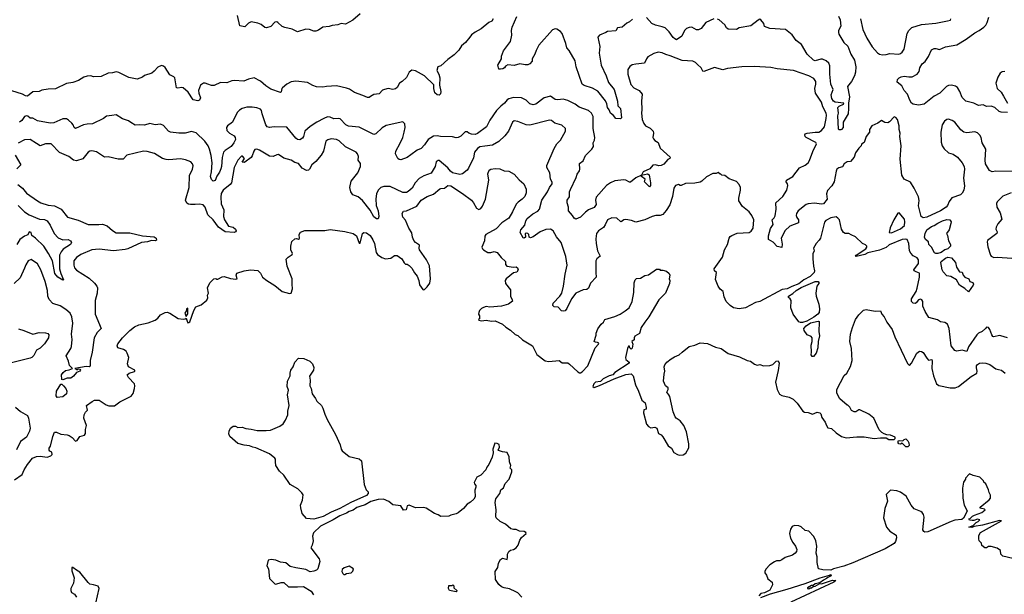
# Model space of a CAD drawing. Extents: x 2087054 to 2277909, y 548907 to 753496.
# Tile 82 of 256: x 2165370 to 2176230, y 616002 to 622346. Entities that reach past the tile are written whole.
import ezdxf

# ---------------------------------------------------------------- set-up
doc = ezdxf.new("R2010")
doc.units = 0

msp = doc.modelspace()

# ---------------------------------------------------------------- linework, layer by layer
at = {"layer": '0CON20XD'}
for points in [[(2169125, 622412), (2169045, 622340), (2168965, 622297), (2168916, 622304), (2168880, 622290), (2168815, 622281), (2168785, 622270), (2168715, 622265), (2168665, 622229), (2168635, 622220), (2168615, 622219), (2168565, 622239), (2168527, 622243), (2168435, 622213), (2168375, 622242), (2168295, 622258), (2168265, 622270), (2168216, 622316), (2168205, 622323), (2168185, 622320), (2168139, 622271), (2168093, 622257), (2168075, 622258), (2168032, 622292), (2167995, 622309), (2167925, 622324), (2167895, 622309), (2167855, 622268), (2167797, 622277), (2167774, 622394)], [(2172128, 622352), (2172095, 622323), (2172065, 622308), (2172016, 622264), (2171964, 622256), (2171945, 622222), (2171855, 622217), (2171835, 622203), (2171765, 622177), (2171746, 622154), (2171770, 622050), (2171763, 621975), (2171783, 621845), (2171838, 621728), (2171864, 621654), (2171926, 621575), (2171962, 621445), (2171966, 621396), (2171996, 621365), (2172008, 621262), (2171995, 621252), (2171946, 621256), (2171920, 621290), (2171885, 621313), (2171872, 621352), (2171855, 621378), (2171847, 621417), (2171832, 621452), (2171747, 621557), (2171689, 621589), (2171595, 621619), (2171574, 621635), (2171506, 621825), (2171495, 621891), (2171429, 622005), (2171406, 622035), (2171394, 622085), (2171352, 622195), (2171334, 622215), (2171295, 622241), (2171275, 622244), (2171245, 622234), (2171095, 622064), (2171065, 622005), (2171052, 621965), (2171022, 621915), (2171022, 621888), (2170995, 621858), (2170973, 621847), (2170945, 621847), (2170885, 621859), (2170825, 621842), (2170755, 621847), (2170727, 621833), (2170716, 621814), (2170700, 621805), (2170675, 621798), (2170655, 621800), (2170643, 621845), (2170686, 621914), (2170684, 621945), (2170707, 622003), (2170783, 622107), (2170798, 622175), (2170793, 622227), (2170803, 622265), (2170855, 622380)], [(2173026, 622354), (2172937, 622315), (2172885, 622249), (2172856, 622234), (2172835, 622234), (2172782, 622262), (2172755, 622261), (2172725, 622250), (2172704, 622226), (2172674, 622165), (2172615, 622125), (2172595, 622133), (2172579, 622149), (2172535, 622212), (2172490, 622255), (2172455, 622269), (2172382, 622285), (2172343, 622303), (2172285, 622372)], [(2174402, 622385), (2174419, 622345), (2174426, 622275), (2174402, 622225), (2174400, 622205), (2174405, 622185), (2174461, 622095), (2174503, 622053), (2174536, 621966), (2174578, 621898), (2174592, 621825), (2174588, 621765), (2174577, 621725), (2174544, 621665), (2174502, 621608), (2174523, 621495), (2174510, 621425), (2174512, 621365), (2174506, 621305), (2174454, 621215), (2174451, 621155), (2174436, 621134), (2174425, 621131), (2174405, 621130), (2174401, 621141), (2174395, 621285), (2174401, 621315), (2174394, 621375), (2174410, 621390), (2174458, 621415), (2174460, 621425), (2174365, 621436), (2174345, 621448), (2174328, 621475), (2174321, 621515), (2174341, 621575), (2174317, 621635), (2174305, 621745), (2174307, 621835), (2174294, 621865), (2174265, 621893), (2174225, 621909), (2174205, 621910), (2174145, 621891), (2174125, 621901), (2174054, 621964), (2173992, 622072), (2173936, 622115), (2173890, 622180), (2173815, 622236), (2173645, 622250), (2173585, 622272), (2173577, 622305), (2173546, 622346), (2173535, 622350), (2173515, 622342), (2173435, 622279), (2173305, 622256), (2173275, 622239), (2173185, 622241), (2173167, 622255), (2173149, 622289), (2173085, 622343), (2173065, 622351)], [(2176265, 621323), (2176195, 621324), (2176174, 621334), (2176126, 621376), (2176085, 621393), (2176035, 621386), (2175995, 621406), (2175945, 621400), (2175895, 621424), (2175806, 621446), (2175765, 621486), (2175739, 621555), (2175715, 621596), (2175693, 621613), (2175647, 621623), (2175615, 621618), (2175593, 621607), (2175518, 621535), (2175455, 621502), (2175347, 621415), (2175285, 621403), (2175223, 621413), (2175206, 621425), (2175187, 621457), (2175163, 621525), (2175126, 621566), (2175100, 621615), (2175048, 621658), (2175052, 621685), (2175072, 621705), (2175092, 621715), (2175125, 621721), (2175175, 621716), (2175213, 621717), (2175267, 621743), (2175290, 621775), (2175297, 621815), (2175325, 621857), (2175357, 621885), (2175392, 621938), (2175427, 622013), (2175455, 622028), (2175475, 622029), (2175515, 622017), (2175583, 622047), (2175705, 622070), (2175810, 622130), (2175905, 622202), (2175954, 622226), (2176005, 622262), (2176025, 622285), (2176042, 622315), (2176058, 622375)], [(2170594, 622355), (2170579, 622331), (2170546, 622314), (2170460, 622245), (2170395, 622210), (2170355, 622180), (2170336, 622154), (2170286, 622095), (2170243, 622057), (2170212, 622008), (2170163, 621957), (2170091, 621905), (2170015, 621837), (2169982, 621825), (2169970, 621785), (2169993, 621743), (2170003, 621705), (2170001, 621625), (2170015, 621555), (2170011, 621529), (2169997, 621513), (2169975, 621515), (2169950, 621540), (2169937, 621585), (2169938, 621628), (2169836, 621726), (2169735, 621780), (2169695, 621787), (2169665, 621768), (2169635, 621709), (2169588, 621662), (2169559, 621645), (2169532, 621598), (2169515, 621582), (2169485, 621574), (2169435, 621586), (2169393, 621577), (2169373, 621567), (2169335, 621526), (2169275, 621520), (2169241, 621499), (2169225, 621486), (2169205, 621486), (2169155, 621510), (2169062, 621542), (2169008, 621578), (2168975, 621591), (2168865, 621617), (2168755, 621610), (2168715, 621601), (2168645, 621604), (2168605, 621618), (2168545, 621651), (2168415, 621666), (2168365, 621659), (2168315, 621634), (2168269, 621595), (2168261, 621585), (2168255, 621550), (2168245, 621544), (2168139, 621579), (2168084, 621614), (2168025, 621669), (2167955, 621704), (2167895, 621688), (2167844, 621666), (2167735, 621675), (2167709, 621671), (2167655, 621648), (2167585, 621651), (2167515, 621619), (2167485, 621621), (2167446, 621636)], [(2174644, 622355), (2174669, 622239), (2174715, 622141), (2174774, 622045), (2174831, 621981), (2174853, 621965), (2174885, 621957)], [(2174885, 621957), (2174925, 621963), (2174967, 621973), (2175065, 621966), (2175085, 621972), (2175105, 621988), (2175125, 622022), (2175160, 622195), (2175176, 622225), (2175209, 622261), (2175315, 622292), (2175475, 622306), (2175605, 622332), (2175635, 622340), (2175640, 622355)], [(2174573, 620827), (2174535, 620782), (2174495, 620778), (2174464, 620755), (2174445, 620722), (2174405, 620712), (2174383, 620695), (2174374, 620675), (2174354, 620555), (2174328, 620512), (2174279, 620461), (2174267, 620423), (2174277, 620363), (2174235, 620314), (2174215, 620309), (2174135, 620321), (2174065, 620312), (2174045, 620304), (2173956, 620235), (2173938, 620205), (2173934, 620185), (2173941, 620161), (2173961, 620135), (2173960, 620105), (2173865, 620066), (2173813, 620017), (2173770, 619935), (2173781, 619869), (2173775, 619830), (2173725, 619841), (2173680, 619890), (2173630, 619920), (2173629, 619961), (2173651, 620039), (2173681, 620085), (2173671, 620135), (2173692, 620158), (2173701, 620179), (2173715, 620255), (2173709, 620325), (2173788, 620395), (2173831, 620465), (2173842, 620515), (2173840, 620535), (2173823, 620555), (2173829, 620575), (2173897, 620613), (2173971, 620709), (2174035, 620739), (2174065, 620766), (2174080, 620790), (2174118, 620892), (2174159, 620975), (2174152, 620992), (2174044, 621045), (2174034, 621055), (2174028, 621075), (2174035, 621085), (2174055, 621095), (2174145, 621106), (2174185, 621106), (2174215, 621121), (2174247, 621165), (2174265, 621255), (2174269, 621291), (2174264, 621315), (2174230, 621385), (2174215, 621435), (2174149, 621535), (2174140, 621585), (2174152, 621635), (2174150, 621665), (2174128, 621695), (2174075, 621725), (2173905, 621785), (2173725, 621802), (2173655, 621818), (2173475, 621831), (2173335, 621826), (2173175, 621808), (2173125, 621793), (2173035, 621817), (2172915, 621774), (2172905, 621779), (2172885, 621815), (2172847, 621853), (2172824, 621874), (2172795, 621887), (2172675, 621895), (2172545, 621948), (2172495, 621960), (2172455, 621980), (2172413, 621987), (2172365, 621974), (2172299, 621935), (2172282, 621915), (2172263, 621865), (2172165, 621856), (2172125, 621846), (2172100, 621830), (2172077, 621795), (2172079, 621745), (2172109, 621629), (2172142, 621592), (2172203, 621563), (2172234, 621525), (2172227, 621445), (2172231, 621355), (2172227, 621315), (2172235, 621245), (2172255, 621201), (2172274, 621175), (2172325, 621149), (2172356, 621115), (2172360, 621095), (2172354, 621045), (2172359, 621029), (2172375, 621012), (2172411, 620991), (2172436, 620926), (2172545, 620828), (2172542, 620815), (2172519, 620801), (2172475, 620752), (2172445, 620736), (2172418, 620732), (2172384, 620744), (2172355, 620740), (2172321, 620699), (2172246, 620665), (2172230, 620630), (2172165, 620601), (2172108, 620552), (2172095, 620552), (2172055, 620574), (2172035, 620578), (2171935, 620567), (2171885, 620544), (2171843, 620517), (2171728, 620385), (2171721, 620355), (2171727, 620305), (2171707, 620273), (2171643, 620247), (2171609, 620221), (2171555, 620166), (2171505, 620142), (2171485, 620156), (2171467, 620185), (2171423, 620235), (2171422, 620275), (2171408, 620325), (2171407, 620355), (2171435, 620392), (2171436, 620445), (2171445, 620470), (2171507, 620603), (2171518, 620642), (2171544, 620676), (2171549, 620695), (2171545, 620760), (2171585, 620787), (2171612, 620845), (2171682, 620915), (2171699, 620945), (2171696, 620985), (2171711, 621015), (2171714, 621045), (2171696, 621144), (2171694, 621276), (2171677, 621315), (2171645, 621343), (2171539, 621379), (2171495, 621412), (2171415, 621455), (2171365, 621469), (2171305, 621462), (2171276, 621466), (2171225, 621500), (2171155, 621483), (2171063, 621415), (2171035, 621405), (2170995, 621418), (2170955, 621456), (2170905, 621482), (2170815, 621487), (2170765, 621473), (2170745, 621460), (2170718, 621425), (2170677, 621393), (2170628, 621342), (2170556, 621235), (2170520, 621165), (2170421, 621089), (2170395, 621079), (2170355, 621081), (2170323, 621093), (2170305, 621107), (2170285, 621108), (2170235, 621059), (2170205, 621044), (2170185, 621041), (2170145, 621054), (2170012, 621058), (2169974, 621064), (2169935, 621059), (2169875, 621025), (2169834, 620965), (2169797, 620923), (2169755, 620905), (2169685, 620855), (2169645, 620826), (2169575, 620800), (2169555, 620804), (2169542, 620815), (2169514, 620864), (2169518, 620895), (2169567, 620983), (2169595, 621047), (2169611, 621105), (2169620, 621155), (2169618, 621195), (2169595, 621218), (2169412, 621178), (2169367, 621153), (2169298, 621085), (2169275, 621080), (2169115, 621160), (2168995, 621169), (2168967, 621187), (2168905, 621251), (2168885, 621256), (2168835, 621251), (2168795, 621270), (2168765, 621275), (2168723, 621257), (2168647, 621213), (2168575, 621166), (2168515, 621116), (2168502, 621058), (2168491, 621039), (2168459, 621021), (2168435, 621023), (2168417, 621037), (2168315, 621159), (2168176, 621164), (2168125, 621154), (2168098, 621165), (2168086, 621186), (2168044, 621305), (2168036, 621345), (2168025, 621359), (2167984, 621374), (2167935, 621381), (2167875, 621381), (2167825, 621364), (2167795, 621346), (2167770, 621320), (2167717, 621213), (2167663, 621175), (2167650, 621155), (2167654, 621124), (2167683, 621095), (2167735, 621062), (2167748, 621045), (2167749, 621025), (2167732, 620988), (2167702, 620945), (2167635, 620902), (2167618, 620882), (2167602, 620825), (2167596, 620725), (2167590, 620700), (2167575, 620664), (2167543, 620617), (2167525, 620572), (2167505, 620564), (2167485, 620581), (2167473, 620615), (2167484, 620666), (2167492, 620765), (2167482, 620845), (2167465, 620915), (2167448, 620955), (2167411, 621005), (2167315, 621096), (2167265, 621111), (2167195, 621094), (2167125, 621092), (2167035, 621106), (2167011, 621115), (2166955, 621178), (2166925, 621192), (2166865, 621186), (2166805, 621199), (2166745, 621181), (2166695, 621186), (2166645, 621182), (2166595, 621210), (2166571, 621231), (2166505, 621251), (2166435, 621294), (2166385, 621290), (2166328, 621282), (2166295, 621257), (2166174, 621196), (2166115, 621194), (2166075, 621186), (2165985, 621146), (2165970, 621155), (2165961, 621185), (2165946, 621205), (2165908, 621238), (2165885, 621250), (2165845, 621251), (2165745, 621209), (2165705, 621205), (2165565, 621228), (2165515, 621258), (2165485, 621259), (2165461, 621281), (2165446, 621286), (2165423, 621277), (2165395, 621233), (2165367, 621215)], [(2167446, 621636), (2167415, 621646), (2167396, 621644), (2167366, 621624), (2167344, 621565), (2167346, 621535), (2167366, 621485), (2167355, 621456), (2167335, 621451), (2167285, 621460), (2167228, 621545), (2167175, 621593), (2167155, 621599), (2167115, 621590), (2167099, 621595), (2167081, 621705), (2167072, 621715), (2167025, 621736), (2166975, 621817), (2166955, 621833), (2166935, 621840), (2166895, 621823), (2166854, 621776), (2166826, 621754), (2166745, 621730), (2166725, 621712), (2166665, 621690), (2166575, 621707), (2166465, 621764), (2166435, 621769), (2166395, 621759), (2166345, 621756), (2166270, 621720), (2166185, 621716), (2166155, 621727), (2166115, 621723), (2166079, 621711), (2166020, 621675), (2165956, 621654), (2165885, 621641), (2165766, 621584), (2165685, 621579), (2165615, 621569), (2165585, 621554), (2165515, 621549), (2165455, 621501), (2165435, 621504), (2165402, 621522), (2165285, 621561)], [(2176235, 621774), (2176205, 621771), (2176184, 621756), (2176157, 621713), (2176138, 621645), (2176152, 621585), (2176195, 621546), (2176220, 621500), (2176264, 621425)], [(2176265, 618835), (2176193, 618857), (2176175, 618859), (2176115, 618846), (2176105, 618850), (2176091, 618865), (2176069, 618925), (2176055, 618946), (2176035, 618950), (2176022, 618938), (2175985, 618905), (2175944, 618885), (2175925, 618868), (2175835, 618735), (2175816, 618684), (2175765, 618696), (2175705, 618687), (2175685, 618694), (2175643, 618745), (2175620, 618935), (2175604, 618985), (2175575, 619003), (2175525, 619012), (2175492, 619032), (2175399, 619059), (2175357, 619125), (2175333, 619185), (2175331, 619235), (2175321, 619255), (2175305, 619260), (2175285, 619254), (2175259, 619221), (2175245, 619213), (2175225, 619218), (2175207, 619235), (2175208, 619265), (2175256, 619345), (2175269, 619381), (2175294, 619505), (2175296, 619546), (2175259, 619561), (2175234, 619574), (2175232, 619585), (2175285, 619655), (2175282, 619695), (2175268, 619718), (2175225, 619738), (2175198, 619768), (2175185, 619795), (2175177, 619875), (2175159, 619919), (2175144, 619924), (2175102, 619918), (2174961, 619859), (2174925, 619830), (2174855, 619801), (2174725, 619771), (2174690, 619755), (2174595, 619730), (2174588, 619735), (2174597, 619745), (2174702, 619818), (2174714, 619835), (2174714, 619845), (2174699, 619859), (2174664, 619875), (2174587, 619947), (2174539, 619969), (2174515, 619987), (2174475, 619987), (2174457, 619995), (2174434, 620035), (2174411, 620135), (2174395, 620156), (2174375, 620168), (2174315, 620159), (2174262, 620128), (2174248, 620112), (2174202, 619935), (2174189, 619911), (2174153, 619875), (2174127, 619825), (2174132, 619795), (2174119, 619761), (2174118, 619705), (2174124, 619625), (2174136, 619575), (2174131, 619555), (2174088, 619512), (2174017, 619475), (2173965, 619429), (2173885, 619402), (2173835, 619376), (2173781, 619369), (2173534, 619235), (2173485, 619223), (2173377, 619165), (2173305, 619153), (2173242, 619165), (2173205, 619190), (2173163, 619233), (2173139, 619285), (2173130, 619345), (2173095, 619371), (2173074, 619404), (2173046, 619476), (2173057, 619555), (2173034, 619574), (2173029, 619595), (2173120, 619725), (2173142, 619805), (2173177, 619865), (2173194, 619935), (2173205, 619952), (2173223, 619965), (2173285, 619988), (2173415, 619998), (2173439, 620011), (2173460, 620045), (2173466, 620135), (2173444, 620185), (2173417, 620225), (2173343, 620283), (2173302, 620345), (2173301, 620375), (2173322, 620465), (2173322, 620495), (2173306, 620526), (2173275, 620558), (2173195, 620590), (2173147, 620627), (2173115, 620630), (2173105, 620640), (2173095, 620640), (2173075, 620660), (2173052, 620648), (2173015, 620648), (2172945, 620611), (2172895, 620564), (2172875, 620554), (2172815, 620542), (2172715, 620538), (2172664, 620514), (2172654, 620514), (2172635, 620527), (2172605, 620517), (2172586, 620485), (2172570, 620395), (2172539, 620301), (2172502, 620238), (2172465, 620197), (2172435, 620185), (2172385, 620185), (2172345, 620175), (2172265, 620136), (2172165, 620111), (2172119, 620129), (2172055, 620141), (2172035, 620137), (2172005, 620116), (2171995, 620117), (2171955, 620155), (2171901, 620159), (2171852, 620135), (2171827, 620083), (2171808, 620052), (2171753, 620015), (2171733, 619985), (2171724, 619925), (2171727, 619875), (2171743, 619795), (2171771, 619735), (2171735, 619705), (2171725, 619685), (2171724, 619555), (2171730, 619505), (2171665, 619436), (2171645, 619381), (2171625, 619369), (2171585, 619363), (2171505, 619327), (2171455, 619264), (2171405, 619158), (2171385, 619131), (2171365, 619127), (2171345, 619131), (2171311, 619171), (2171265, 619176), (2171252, 619192), (2171255, 619218), (2171329, 619295), (2171348, 619325), (2171368, 619405), (2171388, 619538), (2171408, 619635), (2171395, 619731), (2171341, 619885), (2171289, 619949), (2171255, 620016), (2171223, 620033), (2171175, 620029), (2171111, 620005), (2171035, 619950), (2171005, 619938), (2170990, 619945), (2170985, 619976), (2170975, 619985), (2170955, 619990), (2170947, 619985), (2170948, 619945), (2170935, 619933), (2170925, 619938), (2170890, 619995), (2170897, 620025), (2170943, 620077), (2170951, 620125), (2170968, 620152), (2171028, 620202), (2171085, 620232), (2171105, 620255), (2171128, 620352), (2171193, 620445), (2171213, 620495), (2171242, 620535), (2171242, 620552), (2171224, 620585), (2171216, 620655), (2171186, 620715), (2171186, 620735), (2171264, 620925), (2171295, 620974), (2171334, 621015), (2171390, 621115), (2171390, 621145), (2171351, 621181), (2171272, 621205), (2171235, 621233), (2171215, 621238), (2170995, 621180), (2170955, 621187), (2170865, 621223), (2170825, 621229), (2170804, 621215), (2170762, 621115), (2170722, 621065), (2170655, 621000), (2170585, 620960), (2170499, 620951), (2170445, 620942), (2170420, 620925), (2170388, 620882), (2170375, 620822), (2170319, 620705), (2170304, 620685), (2170254, 620645), (2170225, 620637), (2170145, 620656), (2170120, 620675), (2170091, 620711), (2169995, 620792), (2169985, 620792), (2169965, 620775), (2169951, 620725), (2169907, 620653), (2169828, 620622), (2169775, 620591), (2169733, 620545), (2169698, 620485), (2169655, 620449), (2169635, 620438), (2169595, 620440), (2169455, 620503), (2169385, 620505), (2169355, 620494), (2169325, 620464), (2169306, 620424), (2169300, 620370), (2169303, 620293), (2169323, 620235), (2169332, 620175), (2169325, 620147), (2169305, 620146), (2169275, 620168), (2169234, 620244), (2169151, 620351), (2169102, 620392), (2169045, 620413), (2169021, 620445), (2169010, 620495), (2169025, 620565), (2169100, 620655), (2169130, 620725), (2169130, 620760), (2169105, 620795), (2169106, 620836), (2169096, 620866), (2169082, 620882), (2168965, 620944), (2168895, 621010), (2168863, 621023), (2168805, 621030), (2168770, 621020), (2168746, 621004), (2168720, 620895), (2168695, 620852), (2168635, 620779), (2168594, 620745), (2168565, 620694), (2168555, 620684), (2168535, 620681), (2168485, 620708), (2168445, 620758), (2168405, 620771), (2168365, 620795), (2168285, 620817), (2168225, 620856), (2168205, 620854), (2168166, 620834), (2168125, 620839), (2168015, 620907), (2167985, 620916), (2167965, 620912), (2167951, 620895), (2167935, 620842), (2167924, 620825), (2167855, 620772), (2167845, 620768), (2167823, 620773), (2167848, 620815), (2167829, 620839), (2167815, 620839), (2167776, 620795), (2167737, 620715), (2167708, 620545), (2167693, 620525), (2167615, 620463), (2167594, 620426), (2167590, 620385)], [(2176345, 620671), (2176135, 620674), (2176095, 620666), (2176065, 620682), (2176023, 620755), (2176018, 620795), (2176025, 620915), (2175985, 620985), (2175974, 621045), (2175961, 621071), (2175935, 621097), (2175905, 621108), (2175815, 621098), (2175785, 621106), (2175750, 621130), (2175685, 621216), (2175654, 621234), (2175615, 621247), (2175595, 621244), (2175570, 621225), (2175545, 621185), (2175528, 621105), (2175534, 620994), (2175544, 620954), (2175565, 620922), (2175615, 620876), (2175665, 620862), (2175715, 620828), (2175765, 620764), (2175788, 620725), (2175792, 620695), (2175778, 620595), (2175792, 620512), (2175784, 620465), (2175765, 620430), (2175746, 620414), (2175651, 620379), (2175620, 620340), (2175604, 620295), (2175590, 620275), (2175525, 620234), (2175377, 620165), (2175335, 620158), (2175312, 620172), (2175285, 620290), (2175289, 620351), (2175282, 620392), (2175237, 620485), (2175195, 620552), (2175126, 620586), (2175101, 620631), (2175081, 620805), (2175093, 620955), (2175078, 621055), (2175080, 621095), (2175069, 621135), (2175072, 621175), (2175050, 621245), (2175035, 621268), (2175015, 621272), (2174963, 621217), (2174945, 621207), (2174912, 621212), (2174875, 621232), (2174835, 621203), (2174768, 621175), (2174742, 621135), (2174742, 621105), (2174705, 621058), (2174685, 620990), (2174655, 620970), (2174650, 620955), (2174625, 620928), (2174590, 620875), (2174573, 620827)], [(2167590, 620385), (2167593, 620313), (2167622, 620245), (2167618, 620175), (2167628, 620138), (2167675, 620067), (2167726, 620056), (2167749, 620035), (2167756, 620014), (2167751, 620005), (2167735, 619997), (2167635, 620005), (2167563, 620055), (2167505, 620136), (2167445, 620191), (2167417, 620277), (2167395, 620302), (2167355, 620311), (2167305, 620305), (2167254, 620306), (2167231, 620311), (2167212, 620322), (2167200, 620355), (2167240, 620495), (2167242, 620625), (2167276, 620695), (2167284, 620734), (2167276, 620755), (2167256, 620776), (2167200, 620800), (2167145, 620810), (2167015, 620797), (2166985, 620801), (2166947, 620815), (2166857, 620867), (2166775, 620890), (2166735, 620894), (2166551, 620849), (2166512, 620808), (2166455, 620806), (2166345, 620832), (2166305, 620830), (2166216, 620886), (2166165, 620900), (2166145, 620896), (2166125, 620884), (2166065, 620809), (2165995, 620786), (2165965, 620796), (2165913, 620835), (2165810, 620880), (2165716, 620976), (2165655, 620977), (2165595, 620952), (2165555, 620978), (2165485, 621024), (2165425, 621019), (2165355, 620984)], [(2165322, 620852), (2165384, 620745), (2165339, 620701)], [(2165313, 617267), (2165399, 617325), (2165418, 617375), (2165455, 617436), (2165512, 617505), (2165555, 617524), (2165595, 617526), (2165673, 617517), (2165715, 617532), (2165730, 617545), (2165725, 617570), (2165702, 617582), (2165695, 617592), (2165694, 617615), (2165711, 617639), (2165735, 617745), (2165755, 617794), (2165775, 617793), (2165825, 617770), (2165893, 617763), (2165917, 617755), (2165949, 617735), (2165985, 617694), (2166005, 617700), (2166035, 617745), (2166085, 617758), (2166095, 617778), (2166097, 617823), (2166108, 617865), (2166079, 617945), (2166081, 617985), (2166095, 618013), (2166119, 618035), (2166107, 618085), (2166170, 618130), (2166196, 618144), (2166245, 618146), (2166325, 618095), (2166353, 618083), (2166416, 618084), (2166475, 618126), (2166599, 618191), (2166620, 618220), (2166638, 618275), (2166640, 618305), (2166635, 618325), (2166569, 618395), (2166556, 618425), (2166576, 618444), (2166635, 618461), (2166641, 618465), (2166640, 618475), (2166570, 618515), (2166560, 618545), (2166574, 618615), (2166556, 618665), (2166544, 618685), (2166515, 618704), (2166452, 618725), (2166444, 618745), (2166453, 618767), (2166505, 618833), (2166586, 618914), (2166636, 618954), (2166685, 618978), (2166789, 619001), (2166865, 619029), (2166895, 619050), (2166925, 619088), (2166975, 619114), (2166995, 619116), (2167025, 619106), (2167118, 619048), (2167175, 619041), (2167197, 619043), (2167205, 619050), (2167220, 619005), (2167225, 619000), (2167235, 619002), (2167245, 619010), (2167290, 619135), (2167314, 619176), (2167372, 619198), (2167435, 619250), (2167447, 619275), (2167440, 619305), (2167452, 619325), (2167440, 619385), (2167469, 619441), (2167510, 619485), (2167535, 619490), (2167543, 619483), (2167555, 619483), (2167602, 619508), (2167625, 619510), (2167695, 619488), (2167755, 619480), (2167768, 619485), (2167757, 619525), (2167765, 619547), (2167845, 619572), (2167915, 619586), (2167995, 619576), (2168025, 619548), (2168050, 619505), (2168097, 619467), (2168185, 619413), (2168265, 619347), (2168345, 619324), (2168364, 619326), (2168378, 619375), (2168374, 619425), (2168377, 619485), (2168321, 619625), (2168311, 619701), (2168331, 619725), (2168377, 619755), (2168380, 619765), (2168360, 619805), (2168360, 619845), (2168372, 619898), (2168405, 619927), (2168425, 619930), (2168445, 619923), (2168455, 619932), (2168454, 619976), (2168469, 620001), (2168515, 620018), (2168735, 620017), (2168795, 620029), (2168955, 620008), (2169047, 619987), (2169085, 619958), (2169115, 619880), (2169125, 619878), (2169151, 619985), (2169165, 619997), (2169194, 619994), (2169235, 619964), (2169266, 619916), (2169284, 619875), (2169302, 619775), (2169315, 619754), (2169365, 619719), (2169405, 619704), (2169465, 619715), (2169505, 619744), (2169535, 619742), (2169586, 619705), (2169610, 619660), (2169625, 619647), (2169645, 619647), (2169664, 619634), (2169695, 619604), (2169723, 619553), (2169754, 619515), (2169774, 619465), (2169780, 619420), (2169815, 619368), (2169825, 619363), (2169835, 619368), (2169865, 619398), (2169892, 619438), (2169902, 619485), (2169890, 619630), (2169856, 619696), (2169779, 619805), (2169776, 619825), (2169781, 619855), (2169736, 619885), (2169719, 619909), (2169704, 619945), (2169695, 619992), (2169663, 620043), (2169624, 620134), (2169596, 620166), (2169590, 620205), (2169605, 620233), (2169635, 620234), (2169752, 620288), (2169800, 620355), (2169865, 620395), (2169935, 620418), (2170003, 620477), (2170016, 620484), (2170055, 620486), (2170093, 620517), (2170125, 620510), (2170255, 620427), (2170353, 620355), (2170377, 620325), (2170407, 620267), (2170435, 620252), (2170455, 620263), (2170475, 620287), (2170509, 620365), (2170543, 620575), (2170534, 620645), (2170547, 620685), (2170565, 620697), (2170615, 620704), (2170665, 620699), (2170715, 620679), (2170765, 620674), (2170825, 620639), (2170878, 620578), (2170932, 620535), (2170958, 620475), (2170956, 620435), (2170943, 620395), (2170913, 620365), (2170867, 620333), (2170845, 620308), (2170806, 620225), (2170764, 620156), (2170688, 620102), (2170625, 620037), (2170513, 619975), (2170502, 619955), (2170497, 619905), (2170469, 619835), (2170474, 619815), (2170484, 619805), (2170535, 619777), (2170565, 619777), (2170605, 619788), (2170637, 619777), (2170680, 619720), (2170727, 619675), (2170728, 619645), (2170744, 619624), (2170815, 619613), (2170846, 619616), (2170862, 619605), (2170867, 619585), (2170855, 619560), (2170815, 619550), (2170734, 619486), (2170723, 619465), (2170730, 619435), (2170783, 619365), (2170782, 619292), (2170803, 619255), (2170805, 619240), (2170762, 619205), (2170685, 619182), (2170555, 619174), (2170515, 619179), (2170485, 619170), (2170462, 619158), (2170440, 619135), (2170433, 619115), (2170432, 619095), (2170440, 619075), (2170440, 619045), (2170430, 619035), (2170435, 619030), (2170465, 619022), (2170515, 619030), (2170575, 619019), (2170615, 619023), (2170695, 618986), (2170731, 618951), (2170785, 618918), (2170835, 618869), (2170865, 618858), (2170915, 618811), (2171025, 618747), (2171075, 618650), (2171165, 618580), (2171205, 618571), (2171322, 618582), (2171355, 618558), (2171415, 618556), (2171435, 618544), (2171525, 618459), (2171545, 618449), (2171555, 618448), (2171575, 618460), (2171635, 618524), (2171717, 618723), (2171754, 618765), (2171756, 618776), (2171742, 618782), (2171720, 618785), (2171708, 618795), (2171728, 618862), (2171728, 618885), (2171746, 618934), (2171784, 618986), (2171808, 619005), (2171824, 619036), (2171935, 619070), (2171994, 619096), (2172050, 619130), (2172091, 619165), (2172124, 619236), (2172142, 619335), (2172148, 619442), (2172160, 619475), (2172175, 619490), (2172217, 619493), (2172265, 619522), (2172305, 619528), (2172395, 619590), (2172425, 619590), (2172435, 619580), (2172465, 619580), (2172505, 619570), (2172532, 619545), (2172540, 619525), (2172532, 619485), (2172539, 619465), (2172538, 619435), (2172492, 619325), (2172418, 619255), (2172308, 619065), (2172264, 619005)], [(2172315, 620502), (2172260, 620555), (2172270, 620585), (2172230, 620615), (2172230, 620630), (2172295, 620643), (2172312, 620635), (2172327, 620545), (2172326, 620514), (2172315, 620502)], [(2165351, 620525), (2165400, 620485), (2165445, 620432), (2165566, 620345), (2165605, 620324), (2165685, 620300), (2165755, 620292), (2165826, 620256), (2165896, 620166), (2166015, 620132), (2166125, 620084), (2166244, 620086), (2166285, 620089), (2166335, 620071), (2166395, 620017), (2166435, 619994), (2166584, 619994), (2166725, 619960), (2166855, 619948), (2166876, 619935), (2166878, 619912), (2166866, 619904), (2166825, 619909), (2166778, 619892), (2166715, 619885), (2166564, 619816), (2166535, 619808), (2166405, 619794), (2166245, 619812), (2166165, 619805), (2166045, 619752), (2165995, 619722), (2165969, 619685), (2165967, 619635), (2165975, 619608), (2165995, 619580), (2166135, 619491), (2166196, 619436), (2166222, 619405), (2166227, 619385), (2166224, 619326), (2166203, 619245), (2166204, 619095), (2166270, 618935), (2166225, 618892), (2166192, 618835), (2166171, 618675), (2166148, 618585), (2166149, 618521), (2166136, 618514), (2166105, 618516), (2165980, 618495), (2166005, 618482), (2166015, 618490), (2166035, 618488), (2166040, 618475), (2166033, 618465), (2165995, 618450), (2165965, 618410), (2165935, 618390), (2165892, 618388), (2165845, 618370), (2165835, 618372), (2165831, 618425), (2165848, 618452), (2165875, 618472), (2165915, 618479), (2165952, 618495), (2165918, 618528), (2165908, 618575), (2165883, 618635), (2165934, 618716), (2165941, 618739), (2165948, 618815), (2165942, 618875), (2165958, 618995), (2165946, 619066), (2165926, 619106), (2165878, 619148), (2165816, 619186), (2165735, 619214), (2165697, 619257), (2165679, 619295), (2165677, 619355), (2165652, 619455), (2165603, 619583), (2165565, 619651), (2165495, 619700), (2165465, 619682), (2165439, 619641), (2165424, 619604), (2165375, 619495), (2165308, 619432)], [(2176305, 620433), (2176213, 620397), (2176150, 620335), (2176143, 620315), (2176147, 620275), (2176183, 620215), (2176202, 620145), (2176158, 620092), (2176139, 620055), (2176137, 620035), (2176152, 620005), (2176146, 619985), (2176045, 619910), (2176042, 619895), (2176048, 619838), (2176076, 619746), (2176084, 619734), (2176115, 619720), (2176155, 619724), (2176314, 619714)], [(2165355, 620296), (2165424, 620225), (2165473, 620193), (2165588, 620145), (2165645, 620139), (2165675, 620126), (2165708, 620078), (2165750, 619985), (2165796, 619936), (2165845, 619914), (2165905, 619920), (2165932, 619905), (2165940, 619885), (2165932, 619865), (2165848, 619812), (2165826, 619784), (2165809, 619745), (2165808, 619595), (2165823, 619543), (2165852, 619475), (2165845, 619470), (2165790, 619505), (2165756, 619545), (2165731, 619685), (2165688, 619765), (2165635, 619844), (2165546, 619935), (2165504, 619965), (2165495, 619998), (2165475, 620004), (2165459, 619971), (2165425, 619956), (2165371, 619919), (2165339, 619865)], [(2174985, 619993), (2175085, 620036), (2175128, 620075), (2175134, 620115), (2175129, 620145), (2175072, 620212), (2175055, 620210), (2175012, 620138), (2174971, 620049), (2174960, 619995), (2174985, 619993)], [(2175474, 619764), (2175461, 619771), (2175428, 619835), (2175397, 619865), (2175392, 619895), (2175359, 619919), (2175348, 619945), (2175356, 619986), (2175375, 620025), (2175425, 620063), (2175457, 620073), (2175495, 620100), (2175548, 620125), (2175595, 620140), (2175628, 620138), (2175643, 620115), (2175641, 620095), (2175622, 620025), (2175594, 619985), (2175603, 619965), (2175613, 619903), (2175636, 619865), (2175638, 619845), (2175608, 619815), (2175575, 619805), (2175535, 619775), (2175495, 619764), (2175474, 619764)], [(2175835, 619342), (2175795, 619379), (2175736, 619416), (2175703, 619475), (2175639, 619509), (2175595, 619519), (2175555, 619561), (2175543, 619585), (2175530, 619665), (2175535, 619677), (2175580, 619715), (2175606, 619726), (2175647, 619717), (2175693, 619665), (2175702, 619615), (2175734, 619564), (2175765, 619558), (2175776, 619526), (2175794, 619505), (2175840, 619485), (2175850, 619455), (2175883, 619443), (2175890, 619425), (2175886, 619415), (2175835, 619342)], [(2173982, 619002), (2173962, 619012), (2173900, 619095), (2173876, 619165), (2173879, 619245), (2173869, 619265), (2173849, 619279), (2173849, 619295), (2173896, 619324), (2173933, 619357), (2173990, 619390), (2174145, 619455), (2174176, 619456), (2174186, 619446), (2174186, 619435), (2174163, 619405), (2174152, 619325), (2174156, 619295), (2174186, 619204), (2174192, 619155), (2174188, 619115), (2174174, 619095), (2174128, 619062), (2174051, 619019), (2174005, 619004), (2173982, 619002)], [(2167205, 619070), (2167225, 619100), (2167225, 619160), (2167210, 619155), (2167210, 619135), (2167190, 619105), (2167205, 619070)], [(2172264, 619005), (2172224, 618946), (2172205, 618882), (2172155, 618852), (2172148, 618835), (2172148, 618812), (2172120, 618795), (2172132, 618765), (2172125, 618720), (2172115, 618710), (2172100, 618725), (2172095, 618740), (2172085, 618740), (2172074, 618716), (2172052, 618615), (2172057, 618595), (2172092, 618565), (2172094, 618555), (2171935, 618451), (2171913, 618427), (2171873, 618415), (2171805, 618382), (2171775, 618352), (2171721, 618345), (2171702, 618325), (2171693, 618295), (2171705, 618287), (2171765, 618308), (2171928, 618382), (2172055, 618430), (2172115, 618435), (2172138, 618415), (2172161, 618315), (2172196, 618245), (2172231, 618145), (2172268, 618115), (2172281, 618065), (2172278, 618045), (2172253, 618037), (2172250, 618005), (2172285, 617882), (2172306, 617856), (2172330, 617840), (2172375, 617846), (2172397, 617837), (2172416, 617776), (2172445, 617761), (2172465, 617742), (2172521, 617641), (2172561, 617615), (2172585, 617568), (2172625, 617545), (2172645, 617540), (2172688, 617542), (2172719, 617561), (2172749, 617621), (2172752, 617662), (2172725, 617795), (2172695, 617865), (2172655, 617918), (2172609, 617945), (2172600, 617960), (2172579, 618015), (2172542, 618185), (2172529, 618205), (2172508, 618235), (2172522, 618265), (2172522, 618282), (2172492, 618305), (2172470, 618355), (2172477, 618433), (2172486, 618465), (2172480, 618515), (2172484, 618536), (2172509, 618565), (2172555, 618600), (2172591, 618625), (2172645, 618646), (2172675, 618676), (2172755, 618737), (2172817, 618753), (2172875, 618778), (2172955, 618771), (2173045, 618732), (2173106, 618716), (2173185, 618661), (2173310, 618625), (2173395, 618582), (2173430, 618575), (2173475, 618542), (2173505, 618532), (2173535, 618540), (2173575, 618524), (2173645, 618528), (2173675, 618541), (2173715, 618577), (2173735, 618578), (2173747, 618555), (2173737, 618473), (2173708, 618345), (2173725, 618265), (2173752, 618212), (2173775, 618198), (2173857, 618177), (2173902, 618155), (2173945, 618114), (2174008, 618025), (2174025, 618014), (2174065, 618010), (2174115, 617992), (2174165, 618012), (2174196, 618005), (2174206, 617995), (2174216, 617955), (2174255, 617901), (2174267, 617865), (2174285, 617839), (2174325, 617834), (2174375, 617786), (2174435, 617744), (2174485, 617728), (2174605, 617742), (2174685, 617739), (2174795, 617722), (2174865, 617730), (2174925, 617728), (2174955, 617712), (2175015, 617710), (2175027, 617723), (2175025, 617738), (2174975, 617760), (2174934, 617764), (2174905, 617773), (2174880, 617790), (2174849, 617819), (2174827, 617867), (2174792, 617945), (2174735, 617992), (2174635, 618038), (2174625, 618038), (2174593, 618017), (2174575, 618017), (2174545, 618032), (2174525, 618070), (2174505, 618090), (2174495, 618090), (2174415, 618162), (2174384, 618224), (2174381, 618265), (2174465, 618418), (2174493, 618445), (2174534, 618516), (2174551, 618585), (2174546, 618716), (2174526, 618795), (2174534, 618875), (2174554, 618946), (2174590, 619035), (2174625, 619088), (2174675, 619140), (2174705, 619146), (2174805, 619127), (2174865, 619130), (2174878, 619095), (2174904, 619064), (2174936, 619005), (2174994, 618924), (2175023, 618845), (2175162, 618552), (2175185, 618530), (2175206, 618554), (2175264, 618666), (2175295, 618688), (2175315, 618683), (2175335, 618670), (2175375, 618608), (2175395, 618588), (2175430, 618595), (2175436, 618575), (2175430, 618495), (2175448, 618415), (2175482, 618325), (2175506, 618306), (2175633, 618283), (2175687, 618283), (2175725, 618298), (2175865, 618406), (2175928, 618442), (2175931, 618465), (2175922, 618502), (2175924, 618525), (2175935, 618541), (2175957, 618553), (2175985, 618558), (2176025, 618554), (2176069, 618539), (2176135, 618492), (2176165, 618484), (2176198, 618478), (2176240, 618445)], [(2174125, 618629), (2174109, 618629), (2174100, 618645), (2174104, 618675), (2174099, 618751), (2174112, 618795), (2174112, 618835), (2174100, 618850), (2174055, 618865), (2174021, 618915), (2174017, 618935), (2174044, 618966), (2174092, 618998), (2174178, 619018), (2174187, 619015), (2174189, 619005), (2174184, 618905), (2174192, 618855), (2174176, 618795), (2174173, 618725), (2174156, 618664), (2174125, 618629)], [(2165357, 618933), (2165415, 618916), (2165515, 618874), (2165585, 618894), (2165655, 618890), (2165681, 618881), (2165690, 618865), (2165689, 618835), (2165645, 618768), (2165595, 618720), (2165554, 618696), (2165525, 618638), (2165505, 618618), (2165485, 618608), (2165205, 618541)], [(2168615, 616831), (2168535, 616840), (2168486, 616896), (2168470, 616955), (2168468, 616985), (2168489, 617041), (2168495, 617100), (2168483, 617123), (2168437, 617165), (2168355, 617216), (2168285, 617318), (2168235, 617362), (2168197, 617425), (2168190, 617465), (2168192, 617495), (2168186, 617506), (2168124, 617554), (2167975, 617618), (2167940, 617625), (2167903, 617643), (2167845, 617648), (2167775, 617667), (2167688, 617745), (2167676, 617775), (2167680, 617805), (2167694, 617836), (2167725, 617859), (2167749, 617859), (2167775, 617843), (2167825, 617848), (2167864, 617834), (2167925, 617826), (2167989, 617809), (2168088, 617812), (2168135, 617814), (2168241, 617859), (2168275, 617886), (2168302, 617925), (2168329, 617985), (2168329, 618025), (2168342, 618085), (2168324, 618204), (2168334, 618255), (2168320, 618295), (2168323, 618357), (2168352, 618415), (2168353, 618445), (2168362, 618475), (2168386, 618515), (2168403, 618565), (2168445, 618608), (2168505, 618607), (2168572, 618575), (2168600, 618545), (2168613, 618505), (2168610, 618475), (2168568, 618412), (2168574, 618365), (2168570, 618305), (2168586, 618275), (2168597, 618215), (2168633, 618165), (2168646, 618136), (2168698, 618085), (2168715, 618058), (2168735, 617990), (2168762, 617932), (2168855, 617767), (2168904, 617654), (2168914, 617605), (2168926, 617585), (2169005, 617522), (2169115, 617497), (2169140, 617475), (2169169, 617215), (2169191, 617155), (2169213, 617133), (2169214, 617115), (2169195, 617092), (2169023, 617017), (2168902, 616948), (2168805, 616908), (2168718, 616862), (2168615, 616831)], [(2165785, 618176), (2165774, 618194), (2165777, 618245), (2165825, 618322), (2165835, 618322), (2165855, 618303), (2165879, 618275), (2165891, 618245), (2165885, 618214), (2165845, 618181), (2165785, 618176)], [(2165325, 618070), (2165379, 618019), (2165455, 617976), (2165469, 617945), (2165484, 617835), (2165478, 617805), (2165444, 617736), (2165380, 617690), (2165335, 617596)], [(2175142, 617632), (2175105, 617670), (2175085, 617658), (2175065, 617662), (2175058, 617675), (2175060, 617695), (2175075, 617700), (2175112, 617698), (2175125, 617712), (2175145, 617718), (2175166, 617696), (2175178, 617675), (2175180, 617645), (2175165, 617632), (2175142, 617632)], [(2170910, 615970), (2170865, 616017), (2170841, 616031), (2170772, 616062), (2170715, 616072), (2170685, 616084), (2170655, 616111), (2170617, 616167), (2170614, 616255), (2170642, 616298), (2170651, 616345), (2170675, 616388), (2170695, 616400), (2170745, 616388), (2170752, 616408), (2170751, 616445), (2170766, 616474), (2170782, 616488), (2170815, 616496), (2170845, 616514), (2170868, 616545), (2170885, 616598), (2170905, 616628), (2170958, 616675), (2170953, 616685), (2170934, 616694), (2170881, 616701), (2170845, 616718), (2170815, 616716), (2170786, 616726), (2170727, 616777), (2170670, 616805), (2170626, 616846), (2170620, 616865), (2170624, 616935), (2170613, 617015), (2170620, 617055), (2170666, 617115), (2170676, 617154), (2170705, 617178), (2170724, 617225), (2170768, 617272), (2170798, 617355), (2170798, 617375), (2170780, 617395), (2170788, 617425), (2170771, 617465), (2170770, 617520), (2170745, 617568), (2170695, 617574), (2170651, 617591), (2170648, 617595), (2170662, 617625), (2170658, 617655), (2170637, 617667), (2170609, 617671), (2170589, 617605), (2170591, 617565), (2170583, 617517), (2170546, 617434), (2170524, 617404), (2170513, 617375), (2170455, 617317), (2170412, 617295), (2170383, 617237), (2170385, 617220), (2170402, 617202), (2170402, 617185), (2170389, 617151), (2170392, 617078), (2170378, 617052), (2170342, 617018), (2170305, 616998), (2170265, 616951), (2170205, 616902), (2170185, 616890), (2170125, 616877), (2170105, 616864), (2170015, 616860), (2169985, 616880), (2169944, 616894), (2169855, 616953), (2169825, 616961), (2169735, 616957), (2169665, 616986), (2169642, 616978), (2169632, 616935), (2169605, 616930), (2169575, 616980), (2169485, 616990), (2169442, 617025), (2169382, 617052), (2169325, 617050), (2169243, 617027), (2169179, 616991), (2169123, 616973), (2169088, 616962), (2169049, 616931), (2169005, 616918), (2168975, 616898), (2168902, 616868), (2168827, 616823), (2168688, 616755), (2168609, 616681), (2168601, 616645), (2168606, 616594), (2168596, 616545), (2168583, 616515), (2168673, 616395), (2168680, 616365), (2168658, 616285), (2168645, 616268), (2168615, 616257), (2168575, 616252), (2168526, 616276), (2168415, 616293), (2168355, 616310), (2168305, 616349), (2168245, 616358), (2168195, 616380), (2168144, 616386), (2168112, 616378), (2168097, 616315), (2168114, 616284), (2168127, 616177), (2168185, 616116), (2168195, 616114), (2168255, 616134), (2168282, 616132), (2168336, 616086), (2168435, 616084), (2168499, 616089), (2168585, 616038), (2168611, 615995)], [(2176325, 616396), (2176215, 616423), (2176192, 616445), (2176188, 616485), (2176151, 616511), (2176085, 616531), (2176055, 616530), (2176035, 616514), (2176016, 616516), (2175982, 616542), (2175977, 616567), (2175954, 616594), (2175948, 616615), (2175948, 616652), (2175967, 616683), (2176200, 616815), (2176175, 616816), (2175990, 616765), (2175898, 616752), (2175872, 616738), (2175840, 616745), (2175888, 616762), (2175920, 616795), (2175940, 616805), (2175960, 616825), (2175935, 616830), (2175895, 616818), (2175875, 616818), (2175845, 616820), (2175840, 616835), (2175855, 616840), (2175880, 616865), (2175900, 616875), (2175982, 616905), (2176018, 616935), (2176012, 616942), (2175964, 616954), (2175962, 616965), (2176063, 617045), (2176078, 617065), (2176078, 617095), (2176062, 617125), (2176057, 617157), (2176025, 617220), (2176005, 617240), (2176000, 617255), (2175960, 617295), (2175885, 617312), (2175845, 617332), (2175841, 617329), (2175800, 617285), (2175800, 617275), (2175778, 617242), (2175768, 617175), (2175773, 617065), (2175787, 616987), (2175822, 616925), (2175811, 616899), (2175778, 616842), (2175761, 616829), (2175685, 616819), (2175645, 616807), (2175385, 616690), (2175355, 616688), (2175343, 616695), (2175332, 616715), (2175346, 616855), (2175339, 616885), (2175325, 616904), (2175308, 616918), (2175234, 616945), (2175204, 616985), (2175146, 617085), (2175085, 617130), (2175046, 617146), (2174975, 617152), (2174928, 617105), (2174941, 617029), (2174911, 616949), (2174898, 616845), (2174932, 616742), (2174969, 616699), (2175036, 616656), (2175042, 616625), (2175030, 616585), (2175015, 616564), (2174915, 616505), (2174561, 616349), (2174459, 616311), (2174345, 616284), (2174315, 616270), (2174227, 616273), (2174182, 616285), (2174166, 616355), (2174166, 616415), (2174156, 616455), (2174161, 616535), (2174151, 616591), (2174129, 616639), (2174075, 616700), (2174035, 616707), (2173988, 616748), (2173965, 616757), (2173915, 616760), (2173890, 616750), (2173870, 616720), (2173861, 616675), (2173873, 616623), (2173899, 616575)], [(2173899, 616575), (2173925, 616534), (2173941, 616495), (2173937, 616475), (2173922, 616455), (2173894, 616435), (2173813, 616407), (2173775, 616382), (2173753, 616373), (2173718, 616372), (2173695, 616360), (2173644, 616326), (2173599, 616281), (2173589, 616255), (2173590, 616240), (2173608, 616215), (2173623, 616173), (2173668, 616135), (2173672, 616105), (2173643, 616047), (2173585, 616020), (2173545, 616012), (2173524, 615986)], [(2166185, 616105), (2166145, 616115), (2166125, 616131), (2166035, 616248), (2165998, 616268), (2165958, 616298), (2165945, 616298), (2165945, 616260), (2165971, 616185), (2165964, 616126), (2165934, 616066), (2165933, 616043), (2165941, 616021), (2165975, 616002), (2165995, 615970)], [(2168955, 616222), (2168975, 616232), (2169025, 616238), (2169045, 616258), (2169052, 616285), (2169005, 616312), (2168948, 616295), (2168927, 616275), (2168923, 616255), (2168935, 616232), (2168945, 616222), (2168955, 616222)], [(2173545, 615966), (2173651, 616009), (2173835, 616058), (2174035, 616121), (2174200, 616185), (2174300, 616215), (2174315, 616220), (2174320, 616205), (2174282, 616188), (2174270, 616175), (2174235, 616160), (2174195, 616130), (2174145, 616117), (2174122, 616098), (2174105, 616098), (2174060, 616075), (2174060, 616065), (2174075, 616062), (2174088, 616072), (2174105, 616072), (2174122, 616088), (2174145, 616092), (2174195, 616120), (2174215, 616118), (2174335, 616157), (2174370, 616155), (2174350, 616135), (2173874, 615915)], [(2166209, 615905), (2166246, 616065), (2166235, 616092), (2166185, 616105)], [(2170185, 616031), (2170112, 616045), (2170100, 616065), (2170102, 616098), (2170135, 616100), (2170148, 616108), (2170158, 616095), (2170160, 616075), (2170193, 616045), (2170192, 616035), (2170185, 616031)]]:
    msp.add_lwpolyline(points, dxfattribs=at)

doc.saveas('drawing.dxf')
